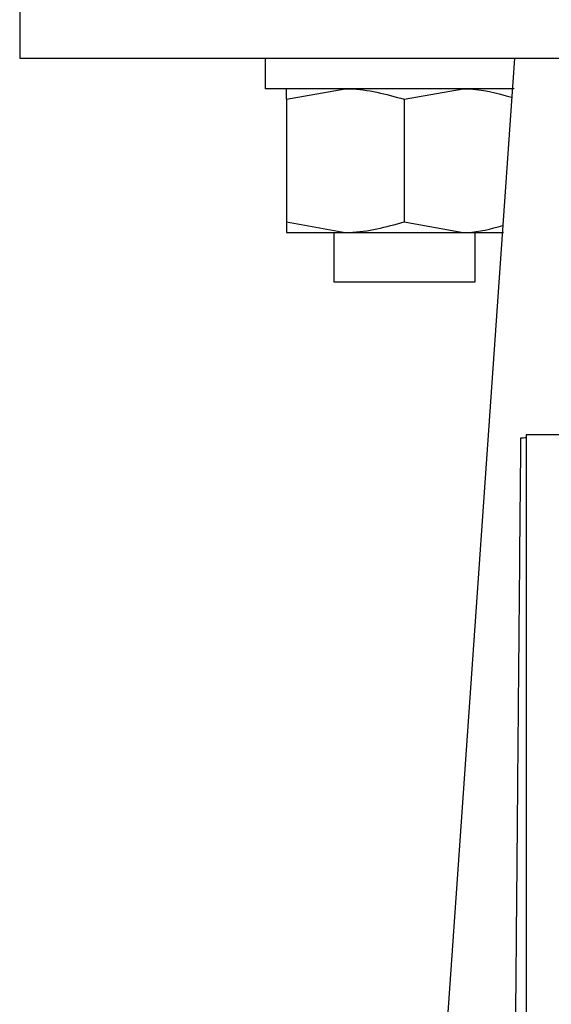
# Model space of a CAD drawing. Header units: millimetres. Extents: x 497 to 1461, y -142 to 737.
# Tile 19 of 26: x 1339 to 1361, y 330 to 372. Entities that reach past the tile are written whole.
import ezdxf

# ---------------------------------------------------------------- set-up
doc = ezdxf.new("R2010")
doc.units = ezdxf.units.MM

msp = doc.modelspace()

# ---------------------------------------------------------------- linework, layer by layer
at = {"color": 7, "linetype": 'Continuous', "lineweight": 25}
for p, q in [((1338.526, 382.332), (1338.526, 370.332)), ((1338.526, 370.332), (1372.526, 370.332)), ((1348.948, 370.332), (1348.948, 369.032)), ((1359.526, 370.332), (1355.555, 313.247)), ((1359.525, 369.032), (1348.948, 369.032)), ((1349.848, 368.585), (1352.348, 369.032)), ((1354.848, 368.585), (1357.348, 369.032)), ((1349.848, 368.585), (1349.848, 363.378)), ((1354.848, 368.585), (1354.848, 363.378)), ((1349.848, 363.378), (1352.348, 362.932)), ((1354.848, 363.378), (1357.348, 362.932)), ((1349.848, 362.932), (1352.348, 362.932)), ((1351.862, 362.932), (1351.862, 360.832)), ((1352.348, 362.932), (1357.348, 362.932)), ((1357.348, 362.932), (1359.068, 362.932)), ((1357.862, 360.832), (1357.862, 362.932)), ((1351.862, 360.832), (1357.862, 360.832)), ((1360.026, 354.337), (1360.026, 328.74)), ((1362.102, 354.337), (1360.026, 354.337))]:
    msp.add_line(p, q, dxfattribs=at)
for points, knots in [([(1349.848, 368.585), (1349.848, 368.652), (1349.848, 368.914), (1349.848, 368.982), (1349.848, 369.032)], [0, 0, 0, 0, 0.257551, 1, 1, 1, 1]), ([(1352.348, 369.032), (1352.408, 369.031), (1353.252, 369.025), (1354.079, 368.797), (1354.848, 368.585)], [0, 0, 0, 0, 0.070201, 1, 1, 1, 1]), ([(1357.348, 369.032), (1357.408, 369.031), (1358.104, 369.027), (1358.786, 368.84), (1359.41, 368.669)], [0, 0, 0, 0, 0.08513, 1, 1, 1, 1]), ([(1349.848, 363.378), (1349.848, 363.311), (1349.848, 363.049), (1349.848, 362.982), (1349.848, 362.932)], [0, 0, 0, 0, 0.257551, 1, 1, 1, 1]), ([(1352.348, 362.932), (1352.408, 362.932), (1353.252, 362.938), (1354.079, 363.166), (1354.848, 363.378)], [0, 0, 0, 0, 0.070201, 1, 1, 1, 1]), ([(1357.348, 362.932), (1357.408, 362.932), (1357.976, 362.935), (1358.533, 363.086), (1359.031, 363.222)], [0, 0, 0, 0, 0.104322, 1, 1, 1, 1]), ([(1359.448, 313.242), (1359.458, 314.437), (1359.478, 316.794), (1359.507, 320.279), (1359.536, 323.661), (1359.564, 326.943), (1359.592, 330.122), (1359.619, 333.201), (1359.645, 336.178), (1359.67, 339.053), (1359.694, 341.827), (1359.718, 344.5), (1359.741, 347.071), (1359.763, 349.541), (1359.784, 351.909), (1359.798, 353.452), (1359.804, 354.208)], [0, 0, 0, 0, 0.087237, 0.172036, 0.254399, 0.334326, 0.411818, 0.486878, 0.559506, 0.629705, 0.697476, 0.762821, 0.825744, 0.886245, 0.94433, 1, 1, 1, 1])]:
    msp.add_open_spline(points, degree=3, knots=knots, dxfattribs=at)
msp.add_open_spline([(1359.804, 354.208), (1359.951, 354.219), (1360.026, 354.231), (1360.026, 354.243)], degree=3, dxfattribs=at)

doc.saveas('drawing.dxf')
